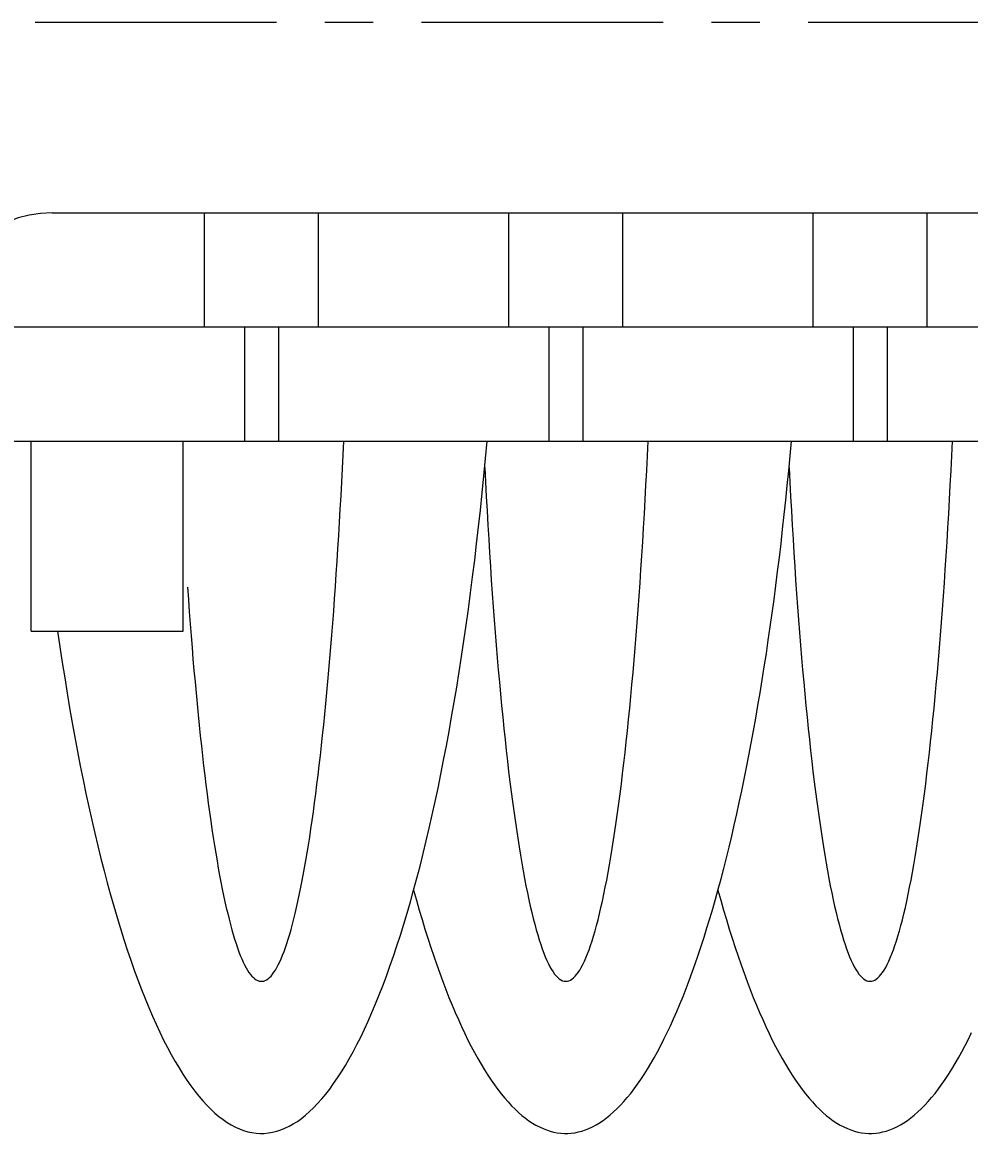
# Model space of a CAD drawing. Extents: x -88 to 325, y 165 to 311.
# Tile 3 of 13: x -64 to -39, y 226 to 255. Entities that reach past the tile are written whole.
import ezdxf

# ---------------------------------------------------------------- set-up
doc = ezdxf.new("R2010")
doc.units = 0
doc.header["$LTSCALE"] = 0.2
doc.linetypes.add('CENTER', pattern=[50.8, 31.75, -6.35, 6.35, -6.35])
doc.layers.get('0').update_dxf_attribs({"linetype": 'CONTINUOUS'})
doc.layers.get('DEFPOINTS').update_dxf_attribs({"linetype": 'CONTINUOUS'})
doc.layers.add('18-0-CON', color=3, linetype='CONTINUOUS')
doc.styles.add('DIMENSION', font='isocp.shx', dxfattribs={"bigfont": 'bigfont.shx'})
doc.dimstyles.get("Standard").update_dxf_attribs({"dimtxt": 0.18, "dimasz": 0.18, "dimexe": 0.18, "dimexo": 0.0625, "dimgap": 0.09, "dimtad": 0, "dimtih": 1, "dimtoh": 1, "dimzin": 0, "dimcen": 0.09, "dimazin": 3, "dimtfac": 1, "dimtofl": 0, "dimtmove": 0, "dimatfit": 3})

# ---------------------------------------------------------------- blocks, each defined once
blk = doc.blocks.new('_OPEN30')
at = {"color": 0, "linetype": 'BYBLOCK'}
for p, q in [((-1, 0.2679), (0, 0)), ((0, 0), (-1, -0.2679)), ((0, 0), (-1, 0))]:
    blk.add_line(p, q, dxfattribs=at)
blk = doc.blocks.new('*U48')
at = {"color": 0, "style": 'DIMENSION'}
blk.add_text('130', height=4.5, dxfattribs=at).set_placement((-26.026, 205.5))
blk = doc.blocks.new('*D47')
at = {"color": 0}
for p, q in [((-86.749, 251.903), (-86.749, 203)), ((43.251, 251.903), (43.251, 203)), ((-83.749, 205), (40.251, 205))]:
    blk.add_line(p, q, dxfattribs=at)
at = {"layer": 'DEFPOINTS', "color": 0}
for p in [(-86.749, 252.403), (43.251, 252.403), (43.251, 205)]:
    blk.add_point(p, dxfattribs=at)
at = {"color": 0, "xscale": 3, "yscale": 3, "zscale": 3, "rotation": 180}
blk.add_blockref('_OPEN30', (-86.749, 205), dxfattribs=at)
at = {"color": 0, "xscale": 3, "yscale": 3, "zscale": 3}
blk.add_blockref('_OPEN30', (43.251, 205), dxfattribs=at)
at = {"layer": '18-0-CON'}
blk.add_blockref('*U48', (0, 0), dxfattribs=at)
blk = doc.blocks.new('*U50')
at = {"color": 0, "style": 'DIMENSION'}
blk.add_text('114.3', height=4.5, dxfattribs=at).set_placement((-27.992, 215.5))
blk = doc.blocks.new('*D49')
at = {"color": 0}
for p, q in [((-78.749, 249.603), (-78.749, 213)), ((35.551, 249.603), (35.551, 213)), ((-75.749, 215), (32.551, 215))]:
    blk.add_line(p, q, dxfattribs=at)
at = {"layer": 'DEFPOINTS', "color": 0}
for p in [(-78.749, 250.103), (35.551, 250.103), (35.551, 215)]:
    blk.add_point(p, dxfattribs=at)
at = {"color": 0, "xscale": 3, "yscale": 3, "zscale": 3, "rotation": 180}
blk.add_blockref('_OPEN30', (-78.749, 215), dxfattribs=at)
at = {"color": 0, "xscale": 3, "yscale": 3, "zscale": 3}
blk.add_blockref('_OPEN30', (35.551, 215), dxfattribs=at)
at = {"layer": '18-0-CON'}
blk.add_blockref('*U50', (0, 0), dxfattribs=at)

msp = doc.modelspace()

# ---------------------------------------------------------------- linework, layer by layer
at = {"color": 0, "linetype": 'CENTER'}
msp.add_line((44.251, 255.403), (-87.749, 255.403), dxfattribs=at)
for p, q in [((-63.249, 250.403), (-21.749, 250.403)), ((-59.249, 247.403), (-59.249, 250.403)), ((-56.249, 247.403), (-56.249, 250.403)), ((-51.249, 247.403), (-51.249, 250.403)), ((-48.249, 247.403), (-48.249, 250.403)), ((-43.249, 247.403), (-43.249, 250.403)), ((-40.249, 247.403), (-40.249, 250.403)), ((-66.249, 247.403), (-21.749, 247.403)), ((-58.193, 247.403), (-58.193, 244.403)), ((-57.304, 247.403), (-57.304, 244.403)), ((-50.193, 247.403), (-50.193, 244.403)), ((-49.304, 247.403), (-49.304, 244.403)), ((-42.193, 247.403), (-42.193, 244.403)), ((-41.304, 247.403), (-41.304, 244.403)), ((-76.749, 244.403), (-21.749, 244.403)), ((-63.804, 239.403), (-63.804, 244.403)), ((-59.804, 239.403), (-59.804, 244.403)), ((-63.804, 239.403), (-59.804, 239.403))]:
    msp.add_line(p, q)
for points in [[(-63.107, 239.403, 0), (-63.047, 238.99, 0), (-62.985, 238.582, 0), (-62.921, 238.178, 0), (-62.856, 237.78, 0), (-62.79, 237.387, 0), (-62.722, 236.999, 0), (-62.653, 236.616, 0), (-62.582, 236.239, 0), (-62.51, 235.868, 0), (-62.436, 235.502, 0), (-62.361, 235.141, 0), (-62.285, 234.787, 0), (-62.208, 234.438, 0), (-62.129, 234.096, 0), (-62.049, 233.76, 0), (-61.968, 233.43, 0), (-61.885, 233.106, 0), (-61.801, 232.789, 0), (-61.716, 232.478, 0), (-61.63, 232.174, 0), (-61.543, 231.877, 0), (-61.455, 231.586, 0), (-61.365, 231.303, 0), (-61.275, 231.026, 0), (-61.184, 230.756, 0), (-61.091, 230.494, 0), (-60.998, 230.238, 0), (-60.904, 229.99, 0), (-60.809, 229.749, 0), (-60.712, 229.516, 0), (-60.616, 229.29, 0), (-60.518, 229.072, 0), (-60.419, 228.861, 0), (-60.32, 228.658, 0), (-60.22, 228.463, 0), (-60.119, 228.275, 0), (-60.018, 228.096, 0), (-59.915, 227.924, 0), (-59.813, 227.76, 0), (-59.709, 227.604, 0), (-59.605, 227.456, 0), (-59.501, 227.316, 0), (-59.396, 227.185, 0), (-59.291, 227.061, 0), (-59.185, 226.946, 0), (-59.078, 226.839, 0), (-58.972, 226.74, 0), (-58.865, 226.649, 0), (-58.757, 226.567, 0), (-58.65, 226.493, 0), (-58.542, 226.427, 0), (-58.434, 226.37, 0), (-58.325, 226.321, 0), (-58.217, 226.281, 0), (-58.108, 226.249, 0), (-57.999, 226.225, 0), (-57.891, 226.21, 0), (-57.782, 226.203, 0), (-57.673, 226.205, 0), (-57.564, 226.215, 0), (-57.455, 226.233, 0), (-57.346, 226.26, 0), (-57.238, 226.296, 0), (-57.13, 226.339, 0), (-57.021, 226.391, 0), (-56.913, 226.452, 0), (-56.805, 226.521, 0), (-56.698, 226.598, 0), (-56.591, 226.684, 0), (-56.484, 226.778, 0), (-56.377, 226.88, 0), (-56.271, 226.99, 0), (-56.165, 227.109, 0), (-56.06, 227.236, 0), (-55.955, 227.37, 0), (-55.851, 227.513, 0), (-55.747, 227.664, 0), (-55.644, 227.824, 0), (-55.542, 227.991, 0), (-55.44, 228.166, 0), (-55.339, 228.348, 0), (-55.238, 228.539, 0), (-55.138, 228.737, 0), (-55.039, 228.943, 0), (-54.941, 229.157, 0), (-54.844, 229.378, 0), (-54.747, 229.607, 0), (-54.651, 229.844, 0), (-54.556, 230.087, 0), (-54.462, 230.338, 0), (-54.37, 230.596, 0), (-54.278, 230.862, 0), (-54.187, 231.134, 0), (-54.097, 231.414, 0), (-54.008, 231.7, 0), (-53.92, 231.993, 0), (-53.833, 232.293, 0), (-53.748, 232.6, 0), (-53.663, 232.913, 0), (-53.58, 233.233, 0), (-53.498, 233.559, 0), (-53.417, 233.892, 0), (-53.337, 234.23, 0), (-53.259, 234.575, 0), (-53.182, 234.926, 0), (-53.106, 235.283, 0), (-53.032, 235.645, 0), (-52.959, 236.014, 0), (-52.888, 236.388, 0), (-52.817, 236.767, 0), (-52.749, 237.152, 0), (-52.681, 237.542, 0), (-52.615, 237.937, 0), (-52.551, 238.337, 0), (-52.488, 238.742, 0), (-52.427, 239.152, 0), (-52.367, 239.567, 0), (-52.309, 239.986, 0), (-52.252, 240.41, 0), (-52.197, 240.838, 0), (-52.143, 241.27, 0), (-52.092, 241.706, 0), (-52.041, 242.146, 0), (-51.993, 242.591, 0), (-51.946, 243.038, 0), (-51.901, 243.49, 0), (-51.857, 243.944, 0), (-51.815, 244.403, 0)], [(-59.693, 240.566, 0), (-59.67, 240.24, 0), (-59.647, 239.918, 0), (-59.623, 239.6, 0), (-59.598, 239.286, 0), (-59.573, 238.976, 0), (-59.548, 238.671, 0), (-59.522, 238.37, 0), (-59.495, 238.073, 0), (-59.468, 237.781, 0), (-59.441, 237.493, 0), (-59.413, 237.21, 0), (-59.385, 236.932, 0), (-59.357, 236.658, 0), (-59.328, 236.39, 0), (-59.298, 236.126, 0), (-59.268, 235.867, 0), (-59.238, 235.613, 0), (-59.208, 235.365, 0), (-59.176, 235.121, 0), (-59.145, 234.883, 0), (-59.114, 234.65, 0), (-59.081, 234.423, 0), (-59.049, 234.201, 0), (-59.016, 233.985, 0), (-58.983, 233.774, 0), (-58.95, 233.568, 0), (-58.916, 233.369, 0), (-58.882, 233.175, 0), (-58.848, 232.986, 0), (-58.813, 232.804, 0), (-58.778, 232.627, 0), (-58.743, 232.457, 0), (-58.708, 232.292, 0), (-58.672, 232.133, 0), (-58.636, 231.981, 0), (-58.6, 231.834, 0), (-58.564, 231.693, 0), (-58.527, 231.559, 0), (-58.491, 231.431, 0), (-58.454, 231.309, 0), (-58.417, 231.193, 0), (-58.379, 231.084, 0), (-58.342, 230.981, 0), (-58.304, 230.884, 0), (-58.267, 230.793, 0), (-58.229, 230.709, 0), (-58.191, 230.631, 0), (-58.153, 230.56, 0), (-58.114, 230.495, 0), (-58.076, 230.437, 0), (-58.038, 230.385, 0), (-57.999, 230.339, 0), (-57.961, 230.3, 0), (-57.922, 230.268, 0), (-57.883, 230.242, 0), (-57.845, 230.223, 0), (-57.806, 230.21, 0), (-57.767, 230.203, 0), (-57.728, 230.203, 0), (-57.69, 230.21, 0), (-57.651, 230.223, 0), (-57.612, 230.243, 0), (-57.574, 230.269, 0), (-57.535, 230.302, 0), (-57.497, 230.341, 0), (-57.458, 230.387, 0), (-57.42, 230.439, 0), (-57.381, 230.498, 0), (-57.343, 230.563, 0), (-57.305, 230.635, 0), (-57.267, 230.713, 0), (-57.229, 230.797, 0), (-57.191, 230.888, 0), (-57.154, 230.985, 0), (-57.117, 231.089, 0), (-57.079, 231.198, 0), (-57.042, 231.314, 0), (-57.005, 231.437, 0), (-56.968, 231.565, 0), (-56.932, 231.7, 0), (-56.896, 231.841, 0), (-56.859, 231.987, 0), (-56.824, 232.14, 0), (-56.788, 232.299, 0), (-56.753, 232.464, 0), (-56.718, 232.635, 0), (-56.683, 232.812, 0), (-56.648, 232.995, 0), (-56.614, 233.183, 0), (-56.58, 233.378, 0), (-56.546, 233.578, 0), (-56.513, 233.783, 0), (-56.48, 233.994, 0), (-56.447, 234.211, 0), (-56.415, 234.433, 0), (-56.383, 234.661, 0), (-56.351, 234.894, 0), (-56.319, 235.132, 0), (-56.289, 235.376, 0), (-56.258, 235.625, 0), (-56.228, 235.879, 0), (-56.198, 236.138, 0), (-56.169, 236.402, 0), (-56.14, 236.671, 0), (-56.111, 236.944, 0), (-56.083, 237.223, 0), (-56.055, 237.506, 0), (-56.028, 237.794, 0), (-56.001, 238.087, 0), (-55.975, 238.383, 0), (-55.949, 238.685, 0), (-55.923, 238.99, 0), (-55.898, 239.3, 0), (-55.874, 239.614, 0), (-55.85, 239.933, 0), (-55.826, 240.255, 0), (-55.803, 240.581, 0), (-55.781, 240.911, 0), (-55.759, 241.245, 0), (-55.737, 241.582, 0), (-55.716, 241.923, 0), (-55.696, 242.267, 0), (-55.676, 242.615, 0), (-55.657, 242.967, 0), (-55.638, 243.321, 0), (-55.619, 243.678, 0), (-55.602, 244.039, 0), (-55.584, 244.403, 0)], [(-53.749, 232.596, 0), (-53.676, 232.333, 0), (-53.602, 232.076, 0), (-53.527, 231.823, 0), (-53.452, 231.575, 0), (-53.375, 231.333, 0), (-53.298, 231.095, 0), (-53.22, 230.863, 0), (-53.142, 230.636, 0), (-53.062, 230.414, 0), (-52.983, 230.197, 0), (-52.902, 229.985, 0), (-52.821, 229.779, 0), (-52.739, 229.579, 0), (-52.656, 229.383, 0), (-52.573, 229.194, 0), (-52.489, 229.01, 0), (-52.405, 228.831, 0), (-52.32, 228.658, 0), (-52.234, 228.49, 0), (-52.148, 228.329, 0), (-52.062, 228.173, 0), (-51.975, 228.022, 0), (-51.887, 227.878, 0), (-51.799, 227.739, 0), (-51.711, 227.606, 0), (-51.622, 227.479, 0), (-51.533, 227.358, 0), (-51.444, 227.243, 0), (-51.354, 227.134, 0), (-51.264, 227.031, 0), (-51.173, 226.933, 0), (-51.082, 226.842, 0), (-50.991, 226.757, 0), (-50.9, 226.678, 0), (-50.808, 226.605, 0), (-50.716, 226.537, 0), (-50.624, 226.476, 0), (-50.532, 226.422, 0), (-50.439, 226.373, 0), (-50.347, 226.33, 0), (-50.254, 226.294, 0), (-50.161, 226.263, 0), (-50.069, 226.239, 0), (-49.975, 226.221, 0), (-49.883, 226.209, 0), (-49.789, 226.203, 0), (-49.697, 226.203, 0), (-49.603, 226.21, 0), (-49.511, 226.223, 0), (-49.417, 226.242, 0), (-49.325, 226.267, 0), (-49.232, 226.298, 0), (-49.139, 226.335, 0), (-49.047, 226.378, 0), (-48.954, 226.428, 0), (-48.862, 226.484, 0), (-48.77, 226.545, 0), (-48.678, 226.613, 0), (-48.587, 226.687, 0), (-48.495, 226.767, 0), (-48.404, 226.853, 0), (-48.313, 226.945, 0), (-48.223, 227.043, 0), (-48.133, 227.147, 0), (-48.043, 227.257, 0), (-47.953, 227.373, 0), (-47.864, 227.495, 0), (-47.776, 227.623, 0), (-47.687, 227.756, 0), (-47.599, 227.896, 0), (-47.512, 228.041, 0), (-47.425, 228.192, 0), (-47.339, 228.348, 0), (-47.253, 228.511, 0), (-47.167, 228.679, 0), (-47.082, 228.853, 0), (-46.998, 229.032, 0), (-46.914, 229.217, 0), (-46.831, 229.407, 0), (-46.749, 229.603, 0), (-46.667, 229.805, 0), (-46.586, 230.011, 0), (-46.505, 230.223, 0), (-46.425, 230.441, 0), (-46.346, 230.663, 0), (-46.267, 230.891, 0), (-46.19, 231.124, 0), (-46.113, 231.363, 0), (-46.037, 231.606, 0), (-45.961, 231.854, 0), (-45.886, 232.107, 0), (-45.813, 232.365, 0), (-45.74, 232.628, 0), (-45.668, 232.896, 0), (-45.596, 233.169, 0), (-45.526, 233.446, 0), (-45.456, 233.728, 0), (-45.388, 234.014, 0), (-45.32, 234.305, 0), (-45.253, 234.601, 0), (-45.188, 234.901, 0), (-45.123, 235.205, 0), (-45.059, 235.513, 0), (-44.996, 235.826, 0), (-44.934, 236.142, 0), (-44.873, 236.463, 0), (-44.813, 236.788, 0), (-44.755, 237.117, 0), (-44.697, 237.449, 0), (-44.64, 237.785, 0), (-44.585, 238.125, 0), (-44.53, 238.469, 0), (-44.477, 238.816, 0), (-44.425, 239.167, 0), (-44.373, 239.521, 0), (-44.323, 239.879, 0), (-44.275, 240.24, 0), (-44.227, 240.604, 0), (-44.18, 240.971, 0), (-44.135, 241.341, 0), (-44.091, 241.714, 0), (-44.048, 242.09, 0), (-44.006, 242.469, 0), (-43.965, 242.851, 0), (-43.926, 243.235, 0), (-43.888, 243.622, 0), (-43.851, 244.011, 0), (-43.815, 244.403, 0)], [(-51.88, 243.706, 0), (-51.86, 243.323, 0), (-51.84, 242.944, 0), (-51.819, 242.568, 0), (-51.797, 242.196, 0), (-51.775, 241.828, 0), (-51.753, 241.464, 0), (-51.73, 241.104, 0), (-51.706, 240.748, 0), (-51.681, 240.397, 0), (-51.656, 240.05, 0), (-51.631, 239.708, 0), (-51.605, 239.37, 0), (-51.578, 239.037, 0), (-51.551, 238.709, 0), (-51.523, 238.386, 0), (-51.495, 238.068, 0), (-51.466, 237.755, 0), (-51.437, 237.448, 0), (-51.407, 237.145, 0), (-51.377, 236.849, 0), (-51.346, 236.557, 0), (-51.315, 236.272, 0), (-51.283, 235.992, 0), (-51.251, 235.717, 0), (-51.218, 235.449, 0), (-51.185, 235.187, 0), (-51.151, 234.93, 0), (-51.117, 234.68, 0), (-51.083, 234.436, 0), (-51.048, 234.198, 0), (-51.013, 233.966, 0), (-50.978, 233.741, 0), (-50.942, 233.522, 0), (-50.906, 233.31, 0), (-50.869, 233.104, 0), (-50.833, 232.905, 0), (-50.795, 232.713, 0), (-50.758, 232.527, 0), (-50.72, 232.348, 0), (-50.682, 232.176, 0), (-50.644, 232.011, 0), (-50.605, 231.853, 0), (-50.566, 231.702, 0), (-50.527, 231.557, 0), (-50.487, 231.42, 0), (-50.448, 231.291, 0), (-50.408, 231.168, 0), (-50.368, 231.052, 0), (-50.328, 230.944, 0), (-50.288, 230.843, 0), (-50.247, 230.749, 0), (-50.206, 230.663, 0), (-50.166, 230.584, 0), (-50.125, 230.512, 0), (-50.084, 230.448, 0), (-50.043, 230.391, 0), (-50.001, 230.342, 0), (-49.96, 230.3, 0), (-49.919, 230.266, 0), (-49.877, 230.239, 0), (-49.836, 230.219, 0), (-49.794, 230.207, 0), (-49.753, 230.203, 0), (-49.712, 230.206, 0), (-49.67, 230.216, 0), (-49.629, 230.234, 0), (-49.587, 230.259, 0), (-49.546, 230.292, 0), (-49.505, 230.333, 0), (-49.463, 230.381, 0), (-49.422, 230.436, 0), (-49.381, 230.499, 0), (-49.34, 230.569, 0), (-49.299, 230.646, 0), (-49.259, 230.731, 0), (-49.218, 230.823, 0), (-49.178, 230.923, 0), (-49.138, 231.029, 0), (-49.097, 231.143, 0), (-49.058, 231.265, 0), (-49.018, 231.393, 0), (-48.979, 231.529, 0), (-48.94, 231.671, 0), (-48.901, 231.821, 0), (-48.862, 231.978, 0), (-48.823, 232.141, 0), (-48.785, 232.312, 0), (-48.747, 232.49, 0), (-48.71, 232.674, 0), (-48.673, 232.865, 0), (-48.636, 233.063, 0), (-48.599, 233.267, 0), (-48.563, 233.478, 0), (-48.527, 233.695, 0), (-48.491, 233.919, 0), (-48.456, 234.15, 0), (-48.421, 234.386, 0), (-48.387, 234.629, 0), (-48.353, 234.878, 0), (-48.319, 235.133, 0), (-48.286, 235.395, 0), (-48.254, 235.662, 0), (-48.221, 235.935, 0), (-48.189, 236.214, 0), (-48.158, 236.498, 0), (-48.127, 236.788, 0), (-48.097, 237.084, 0), (-48.067, 237.385, 0), (-48.038, 237.692, 0), (-48.009, 238.003, 0), (-47.98, 238.32, 0), (-47.952, 238.642, 0), (-47.925, 238.969, 0), (-47.898, 239.301, 0), (-47.872, 239.638, 0), (-47.846, 239.979, 0), (-47.821, 240.325, 0), (-47.797, 240.675, 0), (-47.773, 241.03, 0), (-47.749, 241.389, 0), (-47.727, 241.752, 0), (-47.705, 242.12, 0), (-47.683, 242.491, 0), (-47.662, 242.866, 0), (-47.642, 243.245, 0), (-47.622, 243.627, 0), (-47.603, 244.013, 0), (-47.584, 244.403, 0)], [(-43.88, 243.706, 0), (-43.86, 243.323, 0), (-43.84, 242.944, 0), (-43.819, 242.568, 0), (-43.797, 242.196, 0), (-43.775, 241.828, 0), (-43.753, 241.464, 0), (-43.73, 241.104, 0), (-43.706, 240.748, 0), (-43.681, 240.397, 0), (-43.656, 240.05, 0), (-43.631, 239.708, 0), (-43.605, 239.37, 0), (-43.578, 239.037, 0), (-43.551, 238.709, 0), (-43.523, 238.386, 0), (-43.495, 238.068, 0), (-43.466, 237.755, 0), (-43.437, 237.448, 0), (-43.407, 237.145, 0), (-43.377, 236.849, 0), (-43.346, 236.557, 0), (-43.315, 236.272, 0), (-43.283, 235.992, 0), (-43.251, 235.717, 0), (-43.218, 235.449, 0), (-43.185, 235.187, 0), (-43.151, 234.93, 0), (-43.117, 234.68, 0), (-43.083, 234.436, 0), (-43.048, 234.198, 0), (-43.013, 233.966, 0), (-42.978, 233.741, 0), (-42.942, 233.522, 0), (-42.906, 233.31, 0), (-42.869, 233.104, 0), (-42.833, 232.905, 0), (-42.795, 232.713, 0), (-42.758, 232.527, 0), (-42.72, 232.348, 0), (-42.682, 232.176, 0), (-42.644, 232.011, 0), (-42.605, 231.853, 0), (-42.566, 231.702, 0), (-42.527, 231.557, 0), (-42.487, 231.42, 0), (-42.448, 231.291, 0), (-42.408, 231.168, 0), (-42.368, 231.052, 0), (-42.328, 230.944, 0), (-42.288, 230.843, 0), (-42.247, 230.749, 0), (-42.206, 230.663, 0), (-42.166, 230.584, 0), (-42.125, 230.512, 0), (-42.084, 230.448, 0), (-42.043, 230.391, 0), (-42.001, 230.342, 0), (-41.96, 230.3, 0), (-41.919, 230.266, 0), (-41.877, 230.239, 0), (-41.836, 230.219, 0), (-41.794, 230.207, 0), (-41.753, 230.203, 0), (-41.711, 230.206, 0), (-41.67, 230.216, 0), (-41.629, 230.234, 0), (-41.587, 230.259, 0), (-41.546, 230.292, 0), (-41.505, 230.333, 0), (-41.463, 230.381, 0), (-41.422, 230.436, 0), (-41.381, 230.499, 0), (-41.34, 230.569, 0), (-41.299, 230.646, 0), (-41.259, 230.731, 0), (-41.218, 230.823, 0), (-41.178, 230.923, 0), (-41.138, 231.029, 0), (-41.097, 231.143, 0), (-41.058, 231.265, 0), (-41.018, 231.393, 0), (-40.979, 231.529, 0), (-40.94, 231.671, 0), (-40.901, 231.821, 0), (-40.862, 231.978, 0), (-40.823, 232.141, 0), (-40.785, 232.312, 0), (-40.747, 232.49, 0), (-40.71, 232.674, 0), (-40.673, 232.865, 0), (-40.636, 233.063, 0), (-40.599, 233.267, 0), (-40.563, 233.478, 0), (-40.527, 233.695, 0), (-40.491, 233.919, 0), (-40.456, 234.15, 0), (-40.421, 234.386, 0), (-40.387, 234.629, 0), (-40.353, 234.878, 0), (-40.319, 235.133, 0), (-40.286, 235.395, 0), (-40.254, 235.662, 0), (-40.221, 235.935, 0), (-40.189, 236.214, 0), (-40.158, 236.498, 0), (-40.127, 236.788, 0), (-40.097, 237.084, 0), (-40.067, 237.385, 0), (-40.038, 237.692, 0), (-40.009, 238.003, 0), (-39.98, 238.32, 0), (-39.952, 238.642, 0), (-39.925, 238.969, 0), (-39.898, 239.301, 0), (-39.872, 239.638, 0), (-39.846, 239.979, 0), (-39.821, 240.325, 0), (-39.797, 240.675, 0), (-39.773, 241.03, 0), (-39.749, 241.389, 0), (-39.727, 241.752, 0), (-39.705, 242.12, 0), (-39.683, 242.491, 0), (-39.662, 242.866, 0), (-39.642, 243.245, 0), (-39.622, 243.627, 0), (-39.603, 244.013, 0), (-39.584, 244.403, 0)], [(-45.749, 232.596, 0), (-45.676, 232.333, 0), (-45.602, 232.076, 0), (-45.527, 231.823, 0), (-45.452, 231.575, 0), (-45.375, 231.333, 0), (-45.298, 231.095, 0), (-45.22, 230.863, 0), (-45.142, 230.636, 0), (-45.062, 230.414, 0), (-44.983, 230.197, 0), (-44.902, 229.985, 0), (-44.821, 229.779, 0), (-44.739, 229.579, 0), (-44.656, 229.383, 0), (-44.573, 229.194, 0), (-44.489, 229.01, 0), (-44.405, 228.831, 0), (-44.32, 228.658, 0), (-44.234, 228.49, 0), (-44.148, 228.329, 0), (-44.062, 228.173, 0), (-43.975, 228.022, 0), (-43.887, 227.878, 0), (-43.799, 227.739, 0), (-43.711, 227.606, 0), (-43.622, 227.479, 0), (-43.533, 227.358, 0), (-43.444, 227.243, 0), (-43.354, 227.134, 0), (-43.264, 227.031, 0), (-43.173, 226.933, 0), (-43.082, 226.842, 0), (-42.991, 226.757, 0), (-42.9, 226.678, 0), (-42.808, 226.605, 0), (-42.716, 226.537, 0), (-42.624, 226.476, 0), (-42.532, 226.422, 0), (-42.439, 226.373, 0), (-42.347, 226.33, 0), (-42.254, 226.294, 0), (-42.161, 226.263, 0), (-42.069, 226.239, 0), (-41.975, 226.221, 0), (-41.883, 226.209, 0), (-41.789, 226.203, 0), (-41.696, 226.203, 0), (-41.603, 226.21, 0), (-41.511, 226.223, 0), (-41.417, 226.242, 0), (-41.325, 226.267, 0), (-41.232, 226.298, 0), (-41.139, 226.335, 0), (-41.047, 226.378, 0), (-40.954, 226.428, 0), (-40.862, 226.484, 0), (-40.77, 226.545, 0), (-40.678, 226.613, 0), (-40.587, 226.687, 0), (-40.495, 226.767, 0), (-40.404, 226.853, 0), (-40.313, 226.945, 0), (-40.223, 227.043, 0), (-40.133, 227.147, 0), (-40.043, 227.257, 0), (-39.953, 227.373, 0), (-39.864, 227.495, 0), (-39.776, 227.623, 0), (-39.687, 227.756, 0), (-39.599, 227.896, 0), (-39.512, 228.041, 0), (-39.425, 228.192, 0), (-39.339, 228.348, 0), (-39.253, 228.511, 0), (-39.167, 228.679, 0), (-39.082, 228.853, 0)]]:
    msp.add_polyline3d(points)
msp.add_arc((-63.249, 247.403), 3, 90, 180)

# ---------------------------------------------------------------- dimensions: what is measured, and where the dimension line sits
at = {"color": 0}
for base, p1, p2, picture, middle in [((43.251, 205), (-86.749, 252.403), (43.251, 252.403), '*D47', (-21.749, 207.75)), ((35.551, 215), (-78.749, 250.103), (35.551, 250.103), '*D49', (-21.599, 217.75))]:
    dim = msp.add_linear_dim(base=base, p1=p1, p2=p2, dimstyle='Standard', override={"dimscale": 1, "dimclrd": 0, "dimclre": 0, "dimclrt": 0, "dimtol": 0, "dimtp": 0.1, "dimtm": 0}, dxfattribs=at)
    dim.commit()
    dim.dimension.update_dxf_attribs({"geometry": picture, "text_midpoint": middle})

doc.saveas('drawing.dxf')
